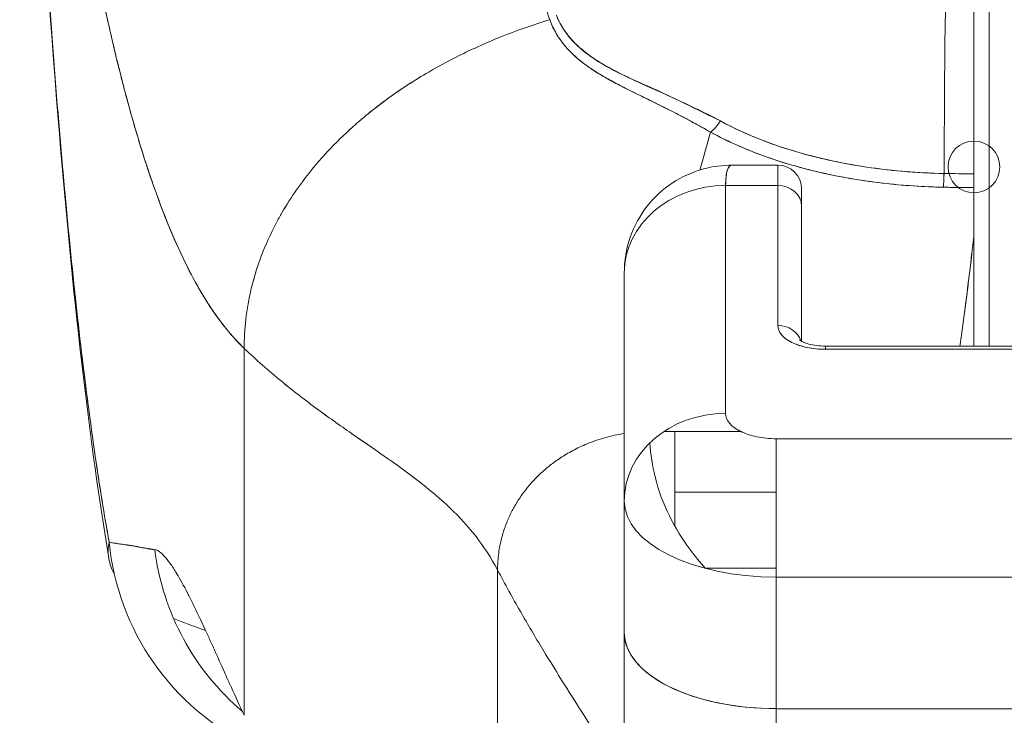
# Model space of a CAD drawing. Header units: inches. Extents: x 10 to 331, y 10 to 212.
# Tile 3 of 145: x 34.269 to 35.033, y 22.762 to 23.302. Entities that reach past the tile are written whole.
import ezdxf

# ---------------------------------------------------------------- set-up
doc = ezdxf.new("R2010")
doc.units = ezdxf.units.IN
doc.header["$LTSCALE"] = 20
doc.header["$MEASUREMENT"] = 0
doc.layers.add('Visible (ANSI)', color=7, linetype='Continuous', lineweight=5)

msp = doc.modelspace()

# ---------------------------------------------------------------- linework, layer by layer
at = {"layer": 'Visible (ANSI)'}
for p, q in [((35.00985, 23.18267), (35.00985, 23.54147)), ((35.02166, 23.04867), (35.02166, 23.34153)), ((34.74918, 23.25405), (34.74918, 23.25378)), ((34.77757, 23.24103), (34.77757, 23.24102)), ((34.77757, 23.24102), (34.77757, 23.24103)), ((34.77757, 23.23005), (34.77757, 23.23001)), ((34.77757, 23.23001), (34.77757, 23.23005)), ((34.8222, 23.18937), (34.85749, 23.18937)), ((34.85749, 23.17355), (34.85749, 23.18937)), ((34.85749, 23.18937), (34.85749, 23.17355)), ((34.81694, 23.17355), (34.81694, 22.99638)), ((34.85749, 23.17355), (34.81694, 23.17355)), ((34.81694, 22.99638), (34.81694, 23.17355)), ((34.81694, 23.17355), (34.85749, 23.17355)), ((34.85749, 23.17355), (34.85749, 23.06469)), ((34.85749, 23.06469), (34.85749, 23.17355)), ((34.99319, 23.17208), (34.99319, 23.17208)), ((35.00985, 23.13565), (35.00985, 23.17197)), ((34.87599, 23.15752), (34.87599, 23.17087)), ((34.87599, 23.15752), (34.87599, 23.05245)), ((34.87599, 23.05245), (34.87599, 23.15752)), ((35.00973, 23.04867), (35.00973, 23.13348)), ((35.00973, 23.13348), (35.00973, 23.04867)), ((35.00985, 23.13565), (35.00985, 23.04867)), ((35.00985, 23.04867), (35.00985, 23.13565)), ((34.7382, 23.10536), (34.7382, 22.92819)), ((34.7382, 22.92819), (34.7382, 23.10536)), ((34.8945, 23.04867), (34.8945, 23.04619)), ((35.08387, 23.04867), (34.8945, 23.04867)), ((34.8945, 23.04619), (34.8945, 23.04867)), ((34.44292, 23.04694), (34.44292, 22.76168)), ((34.44292, 22.76168), (34.44292, 23.04694)), ((34.8945, 23.04619), (35.08387, 23.04619)), ((35.08387, 23.04619), (34.8945, 23.04619)), ((34.82897, 22.98224), (34.76892, 22.98224)), ((34.77757, 22.98224), (34.77757, 22.90859)), ((34.77757, 22.90859), (34.77757, 22.98224)), ((35.40749, 22.9767), (34.85631, 22.9767)), ((34.85631, 22.9767), (34.85631, 22.86914)), ((34.85631, 22.9767), (34.85631, 22.86914)), ((34.85631, 22.9767), (35.40749, 22.9767)), ((34.7382, 22.92819), (34.7382, 22.82591)), ((34.7382, 22.82591), (34.7382, 22.92819)), ((34.63977, 22.44441), (34.63977, 22.87467)), ((34.63977, 22.87467), (34.63977, 22.44441)), ((34.85631, 22.86914), (34.85631, 22.76685)), ((35.40749, 22.86914), (34.85631, 22.86914)), ((34.85631, 22.86914), (35.40749, 22.86914)), ((34.85631, 22.76685), (34.85631, 22.86914)), ((34.7382, 22.82591), (34.7382, 22.35935)), ((34.85631, 22.76685), (34.85631, 22.24124)), ((34.85631, 22.76685), (35.40749, 22.76685)), ((34.85631, 22.24124), (34.85631, 22.76685)), ((35.40749, 22.76685), (34.85631, 22.76685))]:
    msp.add_line(p, q, dxfattribs=at)
msp.add_circle((35.00985, 23.18799), 0.02008, dxfattribs=at)
msp.add_arc((34.85749, 23.17087), 0.0185, 0, 90, dxfattribs=at)
for centre, major_axis, ratio, start_param, end_param in [((34.99725, 23.03668), (0, 0.55118), 0.02, 0.413203, 1.302303), ((34.99725, 23.03668), (0, -0.55118), 0.02, 3.555085, 4.443895), ((34.80526, 23.23052), (-0.00951, -0.01768), 0.499899, 0.822765, 1.452292), ((34.80526, 23.23052), (0.00951, 0.01768), 0.499898, 3.964358, 4.593885), ((34.98623, 23.18822), (-0.00038, -0.02008), 0.025246, 0.647097, 1.302734), ((34.98623, 23.18822), (0.00038, 0.02007), 0.025243, 3.788594, 4.439641), ((35.00985, 23.62522), (-0.74124, 0), 0.597038, 1.539449, 1.570797), ((35.00985, 23.62522), (-0.74111, 0), 0.597133, 1.539446, 1.570798), ((34.81694, 23.10536), (-0.07874, 0), 0.866025, 4.712389, 6.283185), ((34.81694, 23.10536), (-0.07874, 0), 0.865826, 4.712395, 6.283129), ((34.85749, 23.15752), (0.0185, 0), 0.866025, 0, 1.570796), ((34.85749, 23.15752), (0.0185, 0), 0.866025, 0, 1.570796), ((35.00985, 23.61674), (0.73764, 0), 0.602968, 4.680359, 4.712385), ((35.00968, 24.51677), (0.00014, -1.68497), 0.000059, 0.609956, 0.646631), ((34.97859, 23.13709), (-0.03112, 0.0037), 0.780581, 3.145336, 3.23398), ((34.9685, 23.13741), (-0.04129, 0.00328), 0.679672, 3.118385, 3.195472), ((34.8945, 23.06469), (-0.03701, 0), 0.5, 0, 1.570796), ((34.85749, 23.04867), (0.0185, 0), 0.866025, 0.262731, 1.570796), ((34.85749, 23.04867), (0.0185, 0), 0.866025, 0.262731, 1.570796), ((34.81694, 22.92819), (-0.07874, 0), 0.866025, 4.712389, 6.283185), ((35.13191, 22.9351), (0.58071, 0.00007), 0.000059, 4.056069, 4.217867), ((34.85631, 22.92819), (-0.11811, 0), 0.5, 0, 1.570796), ((34.53359, 22.91535), (0, 0.19685), 0.99821, 1.668164, 2.69515), ((34.56739, 22.91535), (0, -0.19685), 0.993149, 4.839347, 5.583447), ((35.13192, 22.87604), (-0.63977, -0.00007), 0.000059, 1.027628, 1.125422), ((34.85631, 22.82591), (-0.11811, 0), 0.5, 6.283185, 7.853982), ((34.85631, 22.82591), (-0.11811, 0), 0.5, 0, 1.570796)]:
    msp.add_ellipse(centre, major_axis=major_axis, ratio=ratio, start_param=start_param, end_param=end_param, dxfattribs=at)
for points, knots in [([(34.2685, 23.74952), (34.27033, 23.70398), (34.27223, 23.66004), (34.27422, 23.61774), (34.27651, 23.56893), (34.27891, 23.52228), (34.28141, 23.47778), (34.28391, 23.43329), (34.28653, 23.39094), (34.28924, 23.3507), (34.29196, 23.31046), (34.29479, 23.27232), (34.29772, 23.23624), (34.30065, 23.20016), (34.30369, 23.16612), (34.30683, 23.13406), (34.30998, 23.102), (34.31323, 23.0719), (34.31659, 23.04369), (34.31995, 23.01548), (34.32341, 22.98916), (34.32699, 22.96461), (34.33056, 22.94006), (34.33424, 22.9173), (34.33802, 22.89621)], [0, 0, 0, 0, 0.110185, 0.110185, 0.110185, 0.237301, 0.237301, 0.237301, 0.364418, 0.364418, 0.364418, 0.491534, 0.491534, 0.491534, 0.618651, 0.618651, 0.618651, 0.745767, 0.745767, 0.745767, 0.872884, 0.872884, 0.872884, 1, 1, 1, 1]), ([(34.33773, 22.88371), (34.32039, 22.98857), (34.30841, 23.10261), (34.28531, 23.38655), (34.27591, 23.56451), (34.2685, 23.74952)], [0, 0, 0, 0, 1.137393, 1.137393, 2.63128, 2.63128, 2.63128, 2.63128]), ([(34.33802, 22.89621), (34.33753, 22.89897), (34.33703, 22.90176), (34.33654, 22.90457), (34.33291, 22.92539), (34.32937, 22.94779), (34.32594, 22.97187), (34.32251, 22.99594), (34.31917, 23.02169), (34.31594, 23.0492), (34.3127, 23.07672), (34.30957, 23.106), (34.30653, 23.13713), (34.3035, 23.16825), (34.30056, 23.20123), (34.29773, 23.23611), (34.29489, 23.271), (34.29216, 23.3078), (34.28952, 23.34658), (34.28689, 23.38535), (34.28435, 23.42609), (34.28192, 23.46884), (34.27948, 23.51159), (34.27714, 23.55635), (34.27491, 23.60313), (34.27267, 23.64991), (34.27054, 23.69871), (34.2685, 23.74952)], [0, 0, 0, 0, 0.016632, 0.016632, 0.016632, 0.139553, 0.139553, 0.139553, 0.262474, 0.262474, 0.262474, 0.385395, 0.385395, 0.385395, 0.508316, 0.508316, 0.508316, 0.631237, 0.631237, 0.631237, 0.754158, 0.754158, 0.754158, 0.877079, 0.877079, 0.877079, 1, 1, 1, 1]), ([(34.44292, 23.04694), (34.43364, 23.05579), (34.42464, 23.06683), (34.4159, 23.08023), (34.40716, 23.09364), (34.3987, 23.10942), (34.3905, 23.12772), (34.38231, 23.14602), (34.37438, 23.16686), (34.36674, 23.19035), (34.35909, 23.21385), (34.35171, 23.24), (34.3446, 23.26892), (34.3375, 23.29783), (34.33066, 23.3295), (34.3241, 23.36398), (34.31754, 23.39845), (34.31125, 23.43573), (34.30524, 23.47579), (34.29922, 23.51586), (34.29348, 23.55871), (34.28801, 23.60427), (34.28253, 23.64983), (34.27734, 23.69809), (34.27241, 23.74888)], [0, 0, 0, 0, 0.124948, 0.124948, 0.124948, 0.249955, 0.249955, 0.249955, 0.374963, 0.374963, 0.374963, 0.49997, 0.49997, 0.49997, 0.624978, 0.624978, 0.624978, 0.749985, 0.749985, 0.749985, 0.874993, 0.874993, 0.874993, 1, 1, 1, 1]), ([(34.27241, 23.74888), (34.27383, 23.73423), (34.27527, 23.71978), (34.27674, 23.70555), (34.27935, 23.6802), (34.28204, 23.65553), (34.2848, 23.63156), (34.28756, 23.6076), (34.29038, 23.58434), (34.29329, 23.5618), (34.29619, 23.53927), (34.29916, 23.51746), (34.30221, 23.49638), (34.30525, 23.4753), (34.30837, 23.45495), (34.31156, 23.43534), (34.31475, 23.41574), (34.31801, 23.39687), (34.32134, 23.37874), (34.32468, 23.36061), (34.32808, 23.34323), (34.33156, 23.32657), (34.33503, 23.30992), (34.33858, 23.29401), (34.3422, 23.27883), (34.34583, 23.26364), (34.34952, 23.24919), (34.35328, 23.23545), (34.35705, 23.22172), (34.36088, 23.2087), (34.36479, 23.19639), (34.3687, 23.18408), (34.37268, 23.17248), (34.37674, 23.16156), (34.38079, 23.15064), (34.38491, 23.14042), (34.38911, 23.13086), (34.39331, 23.1213), (34.39757, 23.11242), (34.40191, 23.10418), (34.40626, 23.09594), (34.41067, 23.08835), (34.41515, 23.08139), (34.41964, 23.07443), (34.42419, 23.06809), (34.42882, 23.06236), (34.43345, 23.05662), (34.43815, 23.05149), (34.44292, 23.04694)], [0, 0, 0, 0, 0.036069, 0.036069, 0.036069, 0.100331, 0.100331, 0.100331, 0.164593, 0.164593, 0.164593, 0.228855, 0.228855, 0.228855, 0.293118, 0.293118, 0.293118, 0.35738, 0.35738, 0.35738, 0.421642, 0.421642, 0.421642, 0.485904, 0.485904, 0.485904, 0.550166, 0.550166, 0.550166, 0.614429, 0.614429, 0.614429, 0.678691, 0.678691, 0.678691, 0.742953, 0.742953, 0.742953, 0.807215, 0.807215, 0.807215, 0.871477, 0.871477, 0.871477, 0.93574, 0.93574, 0.93574, 1, 1, 1, 1]), ([(34.91178, 23.54013), (34.89772, 23.53566), (34.88282, 23.53037), (34.86791, 23.52405), (34.86331, 23.5221), (34.85871, 23.52006), (34.85411, 23.51791), (34.85022, 23.51609), (34.84634, 23.5142), (34.84248, 23.51224), (34.83304, 23.50745), (34.82379, 23.5023), (34.81495, 23.49697), (34.80935, 23.4936), (34.80393, 23.49016), (34.79873, 23.4867), (34.79489, 23.48414), (34.79118, 23.48158), (34.78757, 23.479), (34.78697, 23.47857), (34.78637, 23.47813), (34.78577, 23.4777), (34.77478, 23.46974), (34.76487, 23.46167), (34.75575, 23.45349), (34.75539, 23.45316), (34.75502, 23.45283), (34.75465, 23.4525), (34.74411, 23.44298), (34.73463, 23.4333), (34.72625, 23.42368), (34.72441, 23.42156), (34.72262, 23.41945), (34.72088, 23.41734), (34.71994, 23.4162), (34.71901, 23.41506), (34.7181, 23.41392), (34.71086, 23.40487), (34.70459, 23.39593), (34.69925, 23.38723), (34.69839, 23.38582), (34.69754, 23.38441), (34.69672, 23.38301), (34.69049, 23.37235), (34.68566, 23.36209), (34.68238, 23.35257), (34.68225, 23.35217), (34.68211, 23.35178), (34.68198, 23.35138), (34.6787, 23.34153), (34.67712, 23.33248), (34.67688, 23.32432), (34.67665, 23.31617), (34.67776, 23.30891), (34.68028, 23.30245)], [0, 0, 0, 0, 0.095523, 0.095523, 0.095523, 0.125, 0.125, 0.125, 0.150006, 0.150006, 0.150006, 0.211266, 0.211266, 0.211266, 0.25, 0.25, 0.25, 0.278579, 0.278579, 0.278579, 0.283368, 0.283368, 0.283368, 0.371453, 0.371453, 0.371453, 0.375, 0.375, 0.375, 0.477463, 0.477463, 0.477463, 0.5, 0.5, 0.5, 0.512193, 0.512193, 0.512193, 0.609209, 0.609209, 0.609209, 0.625, 0.625, 0.625, 0.744987, 0.744987, 0.744987, 0.75, 0.75, 0.75, 0.875, 0.875, 0.875, 1, 1, 1, 1]), ([(35.00985, 23.18267), (35.00985, 23.21427), (35.00985, 23.24463), (35.00985, 23.27404), (35.00985, 23.30346), (35.00985, 23.33193), (35.00985, 23.3586), (35.00985, 23.38526), (35.00985, 23.41011), (35.00985, 23.43292), (35.00985, 23.45572), (35.00985, 23.47648), (35.00985, 23.49464), (35.00985, 23.51279), (35.00985, 23.52835), (35.00985, 23.54149)], [0, 0, 0, 0, 0.2, 0.2, 0.2, 0.4, 0.4, 0.4, 0.6, 0.6, 0.6, 0.8, 0.8, 0.8, 1, 1, 1, 1]), ([(34.68028, 23.30245), (34.67827, 23.30184), (34.67626, 23.30121), (34.67426, 23.30056), (34.66807, 23.29858), (34.66194, 23.29647), (34.65587, 23.29425), (34.64976, 23.29202), (34.64372, 23.28967), (34.63777, 23.28721), (34.63178, 23.28473), (34.62588, 23.28213), (34.62008, 23.27943), (34.61786, 23.2784), (34.61566, 23.27735), (34.61347, 23.27628), (34.60411, 23.27172), (34.59504, 23.26688), (34.5863, 23.26178), (34.58086, 23.25861), (34.57555, 23.25535), (34.57037, 23.25199), (34.56518, 23.24862), (34.56013, 23.24516), (34.55521, 23.24161), (34.55029, 23.23806), (34.54552, 23.23441), (34.54089, 23.23069), (34.53626, 23.22697), (34.53179, 23.22316), (34.52745, 23.21928), (34.52047, 23.21302), (34.51387, 23.20655), (34.50766, 23.19989), (34.50624, 23.19836), (34.50483, 23.19682), (34.50345, 23.19526), (34.49621, 23.18714), (34.48957, 23.17873), (34.48354, 23.17009), (34.47949, 23.16427), (34.47571, 23.15836), (34.47224, 23.15236), (34.4707, 23.1497), (34.46922, 23.14703), (34.4678, 23.14434), (34.46336, 23.13593), (34.45949, 23.12735), (34.4562, 23.11862), (34.45397, 23.1127), (34.452, 23.10671), (34.45032, 23.10065), (34.44966, 23.09826), (34.44903, 23.09586), (34.44846, 23.09346), (34.44654, 23.08547), (34.44513, 23.07741), (34.44421, 23.06941), (34.44334, 23.06182), (34.44292, 23.05428), (34.44292, 23.04694)], [0, 0, 0, 0, 0.014459, 0.014459, 0.014459, 0.059138, 0.059138, 0.059138, 0.104088, 0.104088, 0.104088, 0.149346, 0.149346, 0.149346, 0.166667, 0.166667, 0.166667, 0.24084, 0.24084, 0.24084, 0.286952, 0.286952, 0.286952, 0.333189, 0.333189, 0.333189, 0.379462, 0.379462, 0.379462, 0.425634, 0.425634, 0.425634, 0.5, 0.5, 0.5, 0.517058, 0.517058, 0.517058, 0.606463, 0.606463, 0.606463, 0.666667, 0.666667, 0.666667, 0.693307, 0.693307, 0.693307, 0.776792, 0.776792, 0.776792, 0.833333, 0.833333, 0.833333, 0.855634, 0.855634, 0.855634, 0.929684, 0.929684, 0.929684, 1, 1, 1, 1]), ([(34.44292, 23.04694), (34.44292, 23.05428), (34.44334, 23.06182), (34.44421, 23.06941), (34.44513, 23.07741), (34.44654, 23.08547), (34.44846, 23.09346), (34.44903, 23.09584), (34.44965, 23.09822), (34.4503, 23.1006), (34.45199, 23.10667), (34.45396, 23.11268), (34.4562, 23.11861), (34.45949, 23.12735), (34.46336, 23.13593), (34.4678, 23.14434), (34.46922, 23.14703), (34.4707, 23.1497), (34.47223, 23.15235), (34.47571, 23.15835), (34.47949, 23.16427), (34.48354, 23.17009), (34.48957, 23.17873), (34.49621, 23.18714), (34.50345, 23.19526), (34.50483, 23.19681), (34.50623, 23.19835), (34.50765, 23.19988), (34.51386, 23.20655), (34.52047, 23.21302), (34.52745, 23.21928), (34.53612, 23.22705), (34.54536, 23.23449), (34.55517, 23.24158), (34.565, 23.24869), (34.5754, 23.25543), (34.5863, 23.26178), (34.59504, 23.26688), (34.60412, 23.27172), (34.61348, 23.27629), (34.61567, 23.27735), (34.61787, 23.2784), (34.62008, 23.27943), (34.62588, 23.28213), (34.63178, 23.28473), (34.63777, 23.2872), (34.64372, 23.28967), (34.64976, 23.29202), (34.65587, 23.29425), (34.66194, 23.29647), (34.66807, 23.29858), (34.67426, 23.30056), (34.67626, 23.30121), (34.67827, 23.30184), (34.68028, 23.30245)], [0, 0, 0, 0, 0.070424, 0.070424, 0.070424, 0.144534, 0.144534, 0.144534, 0.166667, 0.166667, 0.166667, 0.223344, 0.223344, 0.223344, 0.306735, 0.306735, 0.306735, 0.333333, 0.333333, 0.333333, 0.393546, 0.393546, 0.393546, 0.482972, 0.482972, 0.482972, 0.5, 0.5, 0.5, 0.574384, 0.574384, 0.574384, 0.666667, 0.666667, 0.666667, 0.759127, 0.759127, 0.759127, 0.833333, 0.833333, 0.833333, 0.850626, 0.850626, 0.850626, 0.89589, 0.89589, 0.89589, 0.940848, 0.940848, 0.940848, 0.985537, 0.985537, 0.985537, 1, 1, 1, 1]), ([(34.68028, 23.30245), (34.68063, 23.30151), (34.68099, 23.30058), (34.68139, 23.29964), (34.68248, 23.29705), (34.68375, 23.29447), (34.68523, 23.29194), (34.68677, 23.28928), (34.68854, 23.28666), (34.69054, 23.28411), (34.69192, 23.28233), (34.69343, 23.28058), (34.69504, 23.27886), (34.69587, 23.27798), (34.69673, 23.27711), (34.69762, 23.27624), (34.70038, 23.27356), (34.70342, 23.27096), (34.70673, 23.26844), (34.71022, 23.26579), (34.71402, 23.26322), (34.71808, 23.26071), (34.71933, 23.25994), (34.72061, 23.25917), (34.72192, 23.25841), (34.72505, 23.25657), (34.72834, 23.25476), (34.73176, 23.25294), (34.7368, 23.25028), (34.74213, 23.24762), (34.74773, 23.24486), (34.75151, 23.243), (34.7554, 23.2411), (34.75942, 23.23913), (34.76167, 23.23802), (34.76396, 23.23689), (34.76628, 23.23574), (34.77268, 23.23256), (34.77935, 23.22918), (34.78623, 23.22554), (34.79242, 23.22226), (34.79878, 23.21878), (34.80527, 23.215)], [0, 0, 0, 0, 0.028646, 0.028646, 0.028646, 0.108264, 0.108264, 0.108264, 0.191862, 0.191862, 0.191862, 0.25, 0.25, 0.25, 0.279904, 0.279904, 0.279904, 0.37246, 0.37246, 0.37246, 0.469969, 0.469969, 0.469969, 0.5, 0.5, 0.5, 0.572304, 0.572304, 0.572304, 0.678496, 0.678496, 0.678496, 0.75, 0.75, 0.75, 0.790087, 0.790087, 0.790087, 0.900698, 0.900698, 0.900698, 1, 1, 1, 1]), ([(34.68028, 23.30245), (34.68297, 23.29486), (34.68714, 23.28806), (34.69229, 23.28196), (34.69236, 23.28187), (34.69244, 23.28178), (34.69251, 23.2817), (34.69729, 23.27608), (34.7029, 23.27106), (34.70958, 23.26631), (34.71003, 23.26598), (34.71049, 23.26566), (34.71096, 23.26534), (34.71353, 23.26356), (34.71626, 23.26181), (34.71912, 23.26009), (34.72107, 23.25891), (34.72308, 23.25774), (34.72516, 23.25658), (34.72879, 23.25454), (34.73262, 23.25251), (34.73661, 23.25046), (34.73763, 23.24994), (34.73867, 23.24941), (34.73971, 23.24888), (34.74415, 23.24664), (34.74878, 23.24436), (34.75361, 23.24198), (34.75794, 23.23985), (34.76244, 23.23764), (34.76709, 23.23532), (34.76751, 23.23511), (34.76793, 23.2349), (34.76836, 23.23468), (34.7722, 23.23276), (34.77615, 23.23075), (34.78019, 23.22866), (34.78444, 23.22645), (34.78879, 23.22415), (34.79323, 23.22173), (34.79718, 23.21959), (34.80119, 23.21735), (34.80527, 23.215)], [0, 0, 0, 0, 0.2, 0.2, 0.2, 0.202822, 0.202822, 0.202822, 0.387433, 0.387433, 0.387433, 0.4, 0.4, 0.4, 0.469613, 0.469613, 0.469613, 0.517, 0.517, 0.517, 0.6, 0.6, 0.6, 0.621251, 0.621251, 0.621251, 0.71154, 0.71154, 0.71154, 0.792621, 0.792621, 0.792621, 0.8, 0.8, 0.8, 0.866842, 0.866842, 0.866842, 0.937291, 0.937291, 0.937291, 1, 1, 1, 1]), ([(34.81291, 23.2237), (34.80629, 23.22729), (34.79967, 23.23062), (34.79311, 23.23377), (34.78614, 23.23712), (34.77923, 23.24028), (34.77245, 23.24334), (34.76597, 23.24625), (34.75959, 23.24907), (34.75338, 23.25187), (34.74782, 23.25439), (34.74238, 23.2569), (34.73716, 23.25952), (34.73675, 23.25973), (34.73634, 23.25993), (34.73593, 23.26014), (34.73161, 23.26234), (34.72742, 23.26456), (34.72342, 23.26687), (34.71944, 23.26917), (34.71564, 23.27155), (34.71208, 23.27409), (34.70885, 23.27638), (34.70581, 23.2788), (34.70299, 23.28136), (34.70043, 23.28369), (34.69805, 23.28614), (34.69588, 23.28871), (34.69391, 23.29105), (34.6921, 23.2935), (34.69049, 23.29606), (34.68902, 23.29838), (34.68771, 23.3008), (34.68657, 23.30331), (34.68617, 23.30419), (34.68579, 23.30507), (34.68544, 23.30597)], [0, 0, 0, 0, 0.123264, 0.123264, 0.123264, 0.254167, 0.254167, 0.254167, 0.37913, 0.37913, 0.37913, 0.491157, 0.491157, 0.491157, 0.5, 0.5, 0.5, 0.593399, 0.593399, 0.593399, 0.686267, 0.686267, 0.686267, 0.770296, 0.770296, 0.770296, 0.846506, 0.846506, 0.846506, 0.915548, 0.915548, 0.915548, 0.978208, 0.978208, 0.978208, 1, 1, 1, 1]), ([(34.81291, 23.2237), (34.79588, 23.23207), (34.7805, 23.23979), (34.7663, 23.24634), (34.75211, 23.25288), (34.73911, 23.25826), (34.728, 23.26414), (34.71689, 23.27003), (34.70769, 23.27641), (34.70062, 23.28338), (34.69355, 23.29035), (34.6886, 23.29792), (34.68544, 23.30597)], [0, 0, 0, 0, 0.25, 0.25, 0.25, 0.5, 0.5, 0.5, 0.75, 0.75, 0.75, 1, 1, 1, 1]), ([(34.98662, 23.18289), (34.97665, 23.18308), (34.96669, 23.18358), (34.9568, 23.18439), (34.93882, 23.18586), (34.92107, 23.18834), (34.90387, 23.19186), (34.88701, 23.1953), (34.87069, 23.19974), (34.85521, 23.20517), (34.84021, 23.21043), (34.826, 23.21662), (34.81291, 23.2237)], [0, 0, 0, 0, 0.15805, 0.15805, 0.15805, 0.445483, 0.445483, 0.445483, 0.727137, 0.727137, 0.727137, 1, 1, 1, 1]), ([(34.98662, 23.18289), (34.96465, 23.18336), (34.94323, 23.1852), (34.92257, 23.18847), (34.9019, 23.19175), (34.882, 23.19645), (34.86359, 23.20235), (34.84518, 23.20826), (34.82825, 23.21538), (34.81291, 23.2237)], [0, 0, 0, 0, 0.333333, 0.333333, 0.333333, 0.666667, 0.666667, 0.666667, 1, 1, 1, 1]), ([(34.80527, 23.215), (34.81769, 23.20841), (34.83039, 23.20263), (34.84385, 23.19758), (34.84868, 23.19577), (34.85359, 23.19405), (34.85862, 23.19243), (34.86715, 23.18967), (34.87601, 23.18717), (34.88512, 23.18494), (34.89639, 23.18219), (34.90805, 23.17986), (34.91991, 23.17799), (34.9232, 23.17747), (34.9265, 23.17698), (34.92982, 23.17653), (34.94552, 23.17441), (34.96159, 23.17305), (34.97796, 23.17244), (34.98071, 23.17234), (34.98347, 23.17226), (34.98623, 23.1722)], [0, 0, 0, 0, 0.245449, 0.245449, 0.245449, 0.333333, 0.333333, 0.333333, 0.482385, 0.482385, 0.482385, 0.666667, 0.666667, 0.666667, 0.717769, 0.717769, 0.717769, 0.959443, 0.959443, 0.959443, 1, 1, 1, 1]), ([(34.80527, 23.215), (34.81872, 23.20767), (34.83348, 23.20115), (34.84933, 23.19556), (34.85226, 23.19453), (34.85522, 23.19353), (34.85821, 23.19256), (34.87152, 23.18826), (34.88553, 23.18459), (34.90003, 23.1816), (34.90649, 23.18027), (34.91304, 23.17908), (34.91968, 23.17802), (34.93129, 23.17618), (34.94315, 23.17475), (34.95517, 23.17377), (34.96542, 23.17293), (34.97579, 23.1724), (34.98623, 23.1722)], [0, 0, 0, 0, 0.281412, 0.281412, 0.281412, 0.333333, 0.333333, 0.333333, 0.563955, 0.563955, 0.563955, 0.666667, 0.666667, 0.666667, 0.846576, 0.846576, 0.846576, 1, 1, 1, 1]), ([(34.7382, 23.10538), (34.7382, 23.11483), (34.73978, 23.12445), (34.74589, 23.14208), (34.7504, 23.15037), (34.76156, 23.16456), (34.76826, 23.1707), (34.78303, 23.1804), (34.79125, 23.18409), (34.80705, 23.18838), (34.8147, 23.18938), (34.82225, 23.18939)], [0, 0, 0, 0, 0.073142, 0.073142, 0.1436544, 0.1436544, 0.2117172, 0.2117172, 0.2795092, 0.2795092, 0.3382442, 0.3382442, 0.3382442, 0.3382442]), ([(34.82221, 23.18939), (34.82182, 23.18938), (34.82146, 23.18931), (34.82112, 23.18918), (34.81957, 23.18856), (34.81854, 23.18668), (34.8179, 23.18392), (34.81777, 23.18334), (34.81765, 23.18273), (34.81755, 23.18208), (34.81716, 23.17963), (34.81699, 23.17668), (34.81694, 23.17355)], [0.6280519, 0.6280519, 0.6280519, 0.6280519, 0.6650279, 0.6650279, 0.6650279, 0.8333333, 0.8333333, 0.8333333, 0.8681604, 0.8681604, 0.8681604, 0.9997913, 0.9997913, 0.9997913, 0.9997913]), ([(34.81694, 23.17355), (34.81696, 23.17855), (34.81739, 23.18246), (34.81822, 23.18513), (34.81905, 23.1878), (34.82028, 23.18924), (34.82196, 23.18936), (34.82204, 23.18937), (34.82212, 23.18937), (34.8222, 23.18937)], [0.0000104, 0.0000104, 0.0000104, 0.0000104, 0.1666667, 0.1666667, 0.1666667, 0.3333333, 0.3333333, 0.3333333, 0.3411809, 0.3411809, 0.3411809, 0.3411809]), ([(35.00985, 23.17197), (35.00985, 23.17291), (35.00985, 23.17394), (35.00985, 23.17505), (35.00985, 23.17616), (35.00985, 23.17735), (35.00985, 23.17862), (35.00985, 23.1799), (35.00985, 23.18125), (35.00985, 23.18267)], [0, 0, 0, 0, 0.333333, 0.333333, 0.333333, 0.666667, 0.666667, 0.666667, 1, 1, 1, 1]), ([(34.98623, 23.1722), (34.98794, 23.17216), (34.98965, 23.17213), (34.99135, 23.17211), (34.99752, 23.17202), (35.00368, 23.17197), (35.00985, 23.17197)], [0, 0, 0, 0, 0.216888, 0.216888, 0.216888, 1, 1, 1, 1]), ([(34.87599, 23.15752), (34.87599, 23.16283), (34.87599, 23.16655), (34.87599, 23.16869), (34.87599, 23.17012), (34.87599, 23.17085), (34.87599, 23.17086)], [0, 0, 0, 0, 0.2, 0.2, 0.2, 0.33358, 0.33358, 0.33358, 0.33358]), ([(35.00973, 23.13348), (35.0085, 23.12256), (35.00724, 23.11191), (35.00596, 23.10151), (35.00536, 23.09657), (35.00474, 23.09169), (35.00413, 23.08687), (35.00345, 23.08156), (35.00276, 23.07631), (35.00208, 23.07115), (35.00106, 23.06349), (35.00003, 23.05599), (34.99901, 23.04867)], [0, 0, 0, 0, 0.3333333, 0.3333333, 0.3333333, 0.491831, 0.491831, 0.491831, 0.6666667, 0.6666667, 0.6666667, 0.9261561, 0.9261561, 0.9261561, 0.9261561]), ([(35.00973, 23.13348), (35.00848, 23.12254), (35.00722, 23.11187), (35.00595, 23.10148), (35.00468, 23.09109), (35.00339, 23.08097), (35.00209, 23.07114), (35.00108, 23.06348), (35.00005, 23.05599), (34.99903, 23.04867)], [0, 0, 0, 0, 0.3333333, 0.3333333, 0.3333333, 0.6666667, 0.6666667, 0.6666667, 0.9261524, 0.9261524, 0.9261524, 0.9261524]), ([(34.85749, 23.06469), (34.85755, 23.06216), (34.85847, 23.05983), (34.8603, 23.05762), (34.86213, 23.05541), (34.86487, 23.05333), (34.86833, 23.0516), (34.87179, 23.04988), (34.87596, 23.0485), (34.88037, 23.04759), (34.88478, 23.04667), (34.88944, 23.04622), (34.8945, 23.04619)], [0, 0, 0, 0, 0.25, 0.25, 0.25, 0.5, 0.5, 0.5, 0.75, 0.75, 0.75, 1, 1, 1, 1]), ([(34.8945, 23.04867), (34.89214, 23.04867), (34.88979, 23.04882), (34.8854, 23.04939), (34.88336, 23.0498), (34.87991, 23.05075), (34.87847, 23.05128), (34.87632, 23.05224), (34.87556, 23.05268), (34.87467, 23.05329), (34.87448, 23.05348), (34.87448, 23.05348)], [4.713492, 4.713492, 4.713492, 4.713492, 4.967802, 4.967802, 5.216068, 5.216068, 5.446392, 5.446392, 5.650549, 5.650549, 5.825911, 5.825911, 5.825911, 5.825911]), ([(34.63977, 22.87467), (34.63482, 22.88409), (34.62921, 22.89265), (34.62305, 22.90058), (34.61689, 22.90851), (34.61016, 22.91581), (34.60297, 22.9227), (34.59578, 22.92959), (34.58813, 22.93607), (34.58009, 22.94237), (34.57206, 22.94867), (34.56365, 22.95478), (34.55496, 22.96091), (34.54627, 22.96704), (34.53729, 22.9732), (34.52812, 22.97956), (34.51895, 22.98592), (34.50959, 22.9925), (34.50013, 22.99945), (34.49067, 23.00641), (34.48111, 23.01375), (34.47155, 23.02162), (34.46198, 23.02948), (34.45241, 23.03788), (34.44292, 23.04694)], [0, 0, 0, 0, 0.125006, 0.125006, 0.125006, 0.250011, 0.250011, 0.250011, 0.375017, 0.375017, 0.375017, 0.500022, 0.500022, 0.500022, 0.625028, 0.625028, 0.625028, 0.750033, 0.750033, 0.750033, 0.875039, 0.875039, 0.875039, 1, 1, 1, 1]), ([(34.44292, 23.04694), (34.45241, 23.03788), (34.46199, 23.02948), (34.47156, 23.02161), (34.48112, 23.01374), (34.49068, 23.0064), (34.50014, 22.99945), (34.5096, 22.99249), (34.51896, 22.98592), (34.52813, 22.97955), (34.5373, 22.97319), (34.54627, 22.96704), (34.55496, 22.96091), (34.56366, 22.95478), (34.57206, 22.94866), (34.5801, 22.94237), (34.58813, 22.93607), (34.59579, 22.92958), (34.60298, 22.92269), (34.61017, 22.9158), (34.61689, 22.90851), (34.62305, 22.90058), (34.62921, 22.89265), (34.63482, 22.88409), (34.63977, 22.87467)], [0, 0, 0, 0, 0.124999, 0.124999, 0.124999, 0.25, 0.25, 0.25, 0.375, 0.375, 0.375, 0.5, 0.5, 0.5, 0.625, 0.625, 0.625, 0.75, 0.75, 0.75, 0.875, 0.875, 0.875, 1, 1, 1, 1]), ([(34.85631, 22.9767), (34.85085, 22.97675), (34.84584, 22.97724), (34.84116, 22.97822), (34.83648, 22.9792), (34.83212, 22.98066), (34.82848, 22.98248), (34.82484, 22.9843), (34.82192, 22.98648), (34.81997, 22.98882), (34.81802, 22.99116), (34.81704, 22.99366), (34.81694, 22.99638)], [0, 0, 0, 0, 0.25, 0.25, 0.25, 0.5, 0.5, 0.5, 0.75, 0.75, 0.75, 1, 1, 1, 1]), ([(34.7382, 22.98074), (34.73562, 22.98034), (34.73314, 22.97988), (34.73074, 22.97936), (34.72806, 22.97878), (34.72548, 22.97814), (34.72302, 22.97744), (34.72055, 22.97675), (34.71819, 22.97601), (34.71594, 22.97523), (34.71368, 22.97445), (34.71152, 22.97363), (34.70946, 22.97279), (34.70739, 22.97194), (34.70542, 22.97107), (34.70354, 22.97018), (34.70165, 22.96929), (34.69985, 22.96838), (34.69813, 22.96746), (34.69641, 22.96654), (34.69477, 22.96561), (34.69319, 22.96467), (34.69162, 22.96373), (34.69011, 22.96279), (34.68867, 22.96184), (34.68723, 22.96089), (34.68586, 22.95994), (34.68453, 22.95898), (34.68321, 22.95803), (34.68195, 22.95707), (34.68073, 22.95611), (34.67829, 22.9542), (34.67605, 22.95229), (34.67396, 22.95036), (34.67187, 22.94844), (34.66992, 22.94651), (34.66809, 22.94455), (34.66625, 22.94259), (34.66452, 22.9406), (34.66286, 22.93857), (34.66121, 22.93653), (34.65964, 22.93443), (34.65812, 22.93226), (34.65661, 22.93008), (34.65514, 22.92781), (34.65374, 22.92542), (34.65233, 22.92303), (34.65098, 22.92051), (34.64969, 22.91782), (34.6484, 22.91513), (34.64716, 22.91227), (34.64601, 22.90919), (34.64487, 22.90612), (34.64382, 22.90283), (34.64291, 22.89928), (34.64199, 22.89574), (34.64121, 22.89193), (34.64065, 22.88783), (34.6401, 22.88374), (34.63977, 22.87936), (34.63977, 22.87467)], [0.0658264, 0.0658264, 0.0658264, 0.0658264, 0.09375, 0.09375, 0.09375, 0.125, 0.125, 0.125, 0.15625, 0.15625, 0.15625, 0.1875, 0.1875, 0.1875, 0.21875, 0.21875, 0.21875, 0.25, 0.25, 0.25, 0.28125, 0.28125, 0.28125, 0.3125, 0.3125, 0.3125, 0.34375, 0.34375, 0.34375, 0.375, 0.375, 0.375, 0.4375, 0.4375, 0.4375, 0.5, 0.5, 0.5, 0.5625, 0.5625, 0.5625, 0.625, 0.625, 0.625, 0.6875, 0.6875, 0.6875, 0.75, 0.75, 0.75, 0.8125, 0.8125, 0.8125, 0.875, 0.875, 0.875, 0.9375, 0.9375, 0.9375, 1, 1, 1, 1]), ([(34.63977, 22.87467), (34.63977, 22.87936), (34.64042, 22.88812), (34.64277, 22.89954), (34.64592, 22.90941), (34.64963, 22.91799), (34.65368, 22.92555), (34.65807, 22.93234), (34.66278, 22.93862), (34.66798, 22.94457), (34.67381, 22.95038), (34.67942, 22.95516), (34.68448, 22.95899), (34.68861, 22.96184), (34.69312, 22.96468), (34.69805, 22.96747), (34.70345, 22.9702), (34.70937, 22.97282), (34.71584, 22.97527), (34.72291, 22.97749), (34.73036, 22.97936), (34.73562, 22.98034), (34.7382, 22.98074)], [0, 0, 0, 0, 0.0625, 0.125, 0.1875, 0.25, 0.3125, 0.375, 0.4375, 0.5, 0.5625, 0.625, 0.65625, 0.6875, 0.71875, 0.75, 0.78125, 0.8125, 0.84375, 0.875, 0.90625, 0.9341736, 0.9341736, 0.9341736, 0.9341736]), ([(34.75813, 22.97354), (34.75867, 22.96431), (34.76005, 22.95552), (34.76211, 22.94718), (34.7648, 22.93626), (34.76865, 22.92612), (34.77326, 22.91675), (34.77787, 22.90737), (34.78326, 22.89877), (34.78902, 22.89093), (34.79297, 22.88557), (34.7971, 22.88058), (34.80128, 22.87594)], [0.0295043, 0.0295043, 0.0295043, 0.0295043, 0.125, 0.125, 0.125, 0.25, 0.25, 0.25, 0.375, 0.375, 0.375, 0.4605336, 0.4605336, 0.4605336, 0.4605336]), ([(34.33802, 22.89621), (34.33713, 22.89239), (34.33698, 22.888), (34.33778, 22.88342), (34.33847, 22.87943), (34.33988, 22.8753), (34.34209, 22.87125)], [0, 0, 0, 0, 0.0539723, 0.0539723, 0.0539723, 0.1008613, 0.1008613, 0.1008613, 0.1008613]), ([(34.37346, 22.89042), (34.37297, 22.89047), (34.37248, 22.89052), (34.37199, 22.89058), (34.37114, 22.89068), (34.3703, 22.89079), (34.36947, 22.89092), (34.36685, 22.89132), (34.36438, 22.89184), (34.36205, 22.89232), (34.36104, 22.89253), (34.36006, 22.89274), (34.35911, 22.89293), (34.35884, 22.89298), (34.35858, 22.89303), (34.35832, 22.89308), (34.35727, 22.89328), (34.35625, 22.89346), (34.35526, 22.89362), (34.35304, 22.89398), (34.35099, 22.89423), (34.34907, 22.89448), (34.34844, 22.89457), (34.34782, 22.89465), (34.34721, 22.89474), (34.34704, 22.89476), (34.34688, 22.89479), (34.34672, 22.89481), (34.34553, 22.89499), (34.3444, 22.89519), (34.34333, 22.89538), (34.34137, 22.89572), (34.33961, 22.89605), (34.33802, 22.89621)], [0, 0, 0, 0, 0.029161, 0.029161, 0.029161, 0.080621, 0.080621, 0.080621, 0.243196, 0.243196, 0.243196, 0.313778, 0.313778, 0.313778, 0.333333, 0.333333, 0.333333, 0.41251, 0.41251, 0.41251, 0.591045, 0.591045, 0.591045, 0.650584, 0.650584, 0.650584, 0.666667, 0.666667, 0.666667, 0.784923, 0.784923, 0.784923, 1, 1, 1, 1]), ([(34.33802, 22.89621), (34.34086, 22.89576), (34.34404, 22.89524), (34.34758, 22.8947), (34.34776, 22.89468), (34.34794, 22.89465), (34.34813, 22.89462), (34.35153, 22.89411), (34.35526, 22.89357), (34.35935, 22.8929), (34.35979, 22.89283), (34.36024, 22.89275), (34.3607, 22.89268), (34.36463, 22.89203), (34.36888, 22.89127), (34.37346, 22.89042)], [0, 0, 0, 0, 0.333333, 0.333333, 0.333333, 0.350215, 0.350215, 0.350215, 0.666667, 0.666667, 0.666667, 0.701162, 0.701162, 0.701162, 1, 1, 1, 1]), ([(34.44292, 22.76168), (34.43943, 22.76914), (34.43612, 22.77634), (34.433, 22.78321), (34.43112, 22.78736), (34.4293, 22.7914), (34.42755, 22.79531), (34.42482, 22.80137), (34.42225, 22.80711), (34.41983, 22.81248), (34.4188, 22.81476), (34.4178, 22.81698), (34.41682, 22.81913), (34.41547, 22.82209), (34.41417, 22.82493), (34.41292, 22.82765), (34.40928, 22.83552), (34.40601, 22.84241), (34.40302, 22.84848), (34.40158, 22.85139), (34.40022, 22.85411), (34.39891, 22.85666), (34.39585, 22.8626), (34.39311, 22.86758), (34.3906, 22.87175), (34.38872, 22.87487), (34.38698, 22.87754), (34.38534, 22.87982), (34.38383, 22.88192), (34.38241, 22.8837), (34.38105, 22.8852), (34.38008, 22.88627), (34.37914, 22.88721), (34.37824, 22.88798), (34.37651, 22.88945), (34.37492, 22.89032), (34.37346, 22.89042)], [0, 0, 0, 0, 0.078629, 0.078629, 0.078629, 0.12616, 0.12616, 0.12616, 0.2, 0.2, 0.2, 0.231421, 0.231421, 0.231421, 0.274676, 0.274676, 0.274676, 0.4, 0.4, 0.4, 0.460013, 0.460013, 0.460013, 0.6, 0.6, 0.6, 0.704237, 0.704237, 0.704237, 0.8, 0.8, 0.8, 0.868687, 0.868687, 0.868687, 1, 1, 1, 1]), ([(34.7382, 22.71368), (34.7382, 22.71368), (34.73739, 22.71492), (34.73589, 22.71721), (34.73439, 22.71951), (34.7322, 22.72286), (34.72941, 22.72712), (34.72663, 22.73137), (34.72327, 22.73652), (34.71942, 22.74243), (34.71558, 22.74833), (34.71126, 22.75499), (34.70658, 22.76228), (34.70189, 22.76957), (34.69684, 22.77748), (34.69153, 22.78593), (34.68622, 22.79438), (34.68065, 22.80336), (34.67494, 22.8128), (34.66923, 22.82224), (34.66337, 22.83214), (34.65747, 22.84246), (34.65157, 22.85277), (34.64564, 22.86351), (34.63977, 22.87467)], [0, 0, 0, 0, 0.125, 0.125, 0.125, 0.25, 0.25, 0.25, 0.375, 0.375, 0.375, 0.5, 0.5, 0.5, 0.625, 0.625, 0.625, 0.75, 0.75, 0.75, 0.875, 0.875, 0.875, 1, 1, 1, 1]), ([(34.63977, 22.87467), (34.64564, 22.86351), (34.65157, 22.85277), (34.65747, 22.84246), (34.66337, 22.83214), (34.66923, 22.82224), (34.67494, 22.8128), (34.68065, 22.80336), (34.68622, 22.79438), (34.69153, 22.78593), (34.69684, 22.77748), (34.70189, 22.76957), (34.70658, 22.76228), (34.71126, 22.75499), (34.71558, 22.74833), (34.71942, 22.74243), (34.72327, 22.73652), (34.72663, 22.73137), (34.72941, 22.72712), (34.7322, 22.72286), (34.73439, 22.71951), (34.73589, 22.71721), (34.73739, 22.71492), (34.7382, 22.71368), (34.7382, 22.71368)], [0, 0, 0, 0, 0.125, 0.125, 0.125, 0.25, 0.25, 0.25, 0.375, 0.375, 0.375, 0.5, 0.5, 0.5, 0.625, 0.625, 0.625, 0.75, 0.75, 0.75, 0.875, 0.875, 0.875, 1, 1, 1, 1]), ([(34.38805, 22.83698), (34.39484, 22.83407), (34.40221, 22.8313), (34.41011, 22.82867), (34.41102, 22.82836), (34.41194, 22.82806), (34.41286, 22.82776)], [0.25059368, 0.25059368, 0.25059368, 0.25059368, 0.29492747, 0.29492747, 0.29492747, 0.30003768, 0.30003768, 0.30003768, 0.30003768]), ([(34.7382, 22.35935), (34.7382, 22.35937), (34.7382, 22.36404), (34.7382, 22.37343), (34.7382, 22.38282), (34.7382, 22.39694), (34.7382, 22.41553), (34.7382, 22.43412), (34.7382, 22.45719), (34.7382, 22.48435), (34.7382, 22.51151), (34.7382, 22.54276), (34.7382, 22.57778), (34.7382, 22.6128), (34.7382, 22.65158), (34.7382, 22.69305), (34.7382, 22.73452), (34.7382, 22.77869), (34.7382, 22.82591)], [0, 0, 0, 0, 0.166667, 0.166667, 0.166667, 0.333333, 0.333333, 0.333333, 0.5, 0.5, 0.5, 0.666667, 0.666667, 0.666667, 0.833333, 0.833333, 0.833333, 1, 1, 1, 1])]:
    msp.add_open_spline(points, degree=3, knots=knots, dxfattribs=at)
for points in [[(34.79692, 23.18558), (34.79962, 23.1952), (34.80241, 23.205), (34.80527, 23.215)], [(34.80527, 23.215), (34.80241, 23.205), (34.79962, 23.1952), (34.79692, 23.18558)], [(34.96707, 23.18366), (34.96707, 23.18367), (34.96707, 23.18367), (34.96707, 23.18368)], [(34.7382, 23.10536), (34.73819, 23.10552), (34.7382, 23.10567), (34.7382, 23.10583)], [(34.80125, 22.87598), (34.81915, 22.87598), (34.83756, 22.87598), (34.85631, 22.87598)]]:
    msp.add_open_spline(points, degree=3, dxfattribs=at)

doc.saveas('drawing.dxf')
